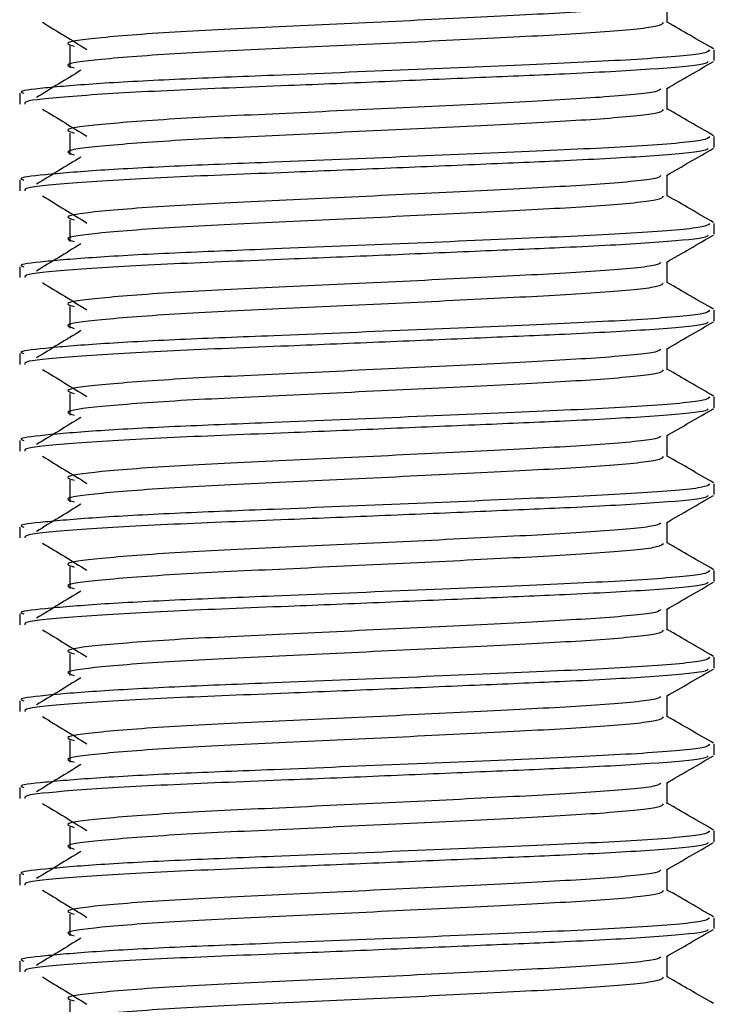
# Model space of a CAD drawing. Header units: millimetres. Extents: x 0 to 420, y 0 to 297.
# Tile 96 of 102: x 397.091 to 397.891, y 197.792 to 198.927. Entities that reach past the tile are written whole.
import ezdxf

# ---------------------------------------------------------------- set-up
doc = ezdxf.new("R2010")
doc.units = ezdxf.units.MM

msp = doc.modelspace()

# ---------------------------------------------------------------- linework, layer by layer
at = {"color": 7, "linetype": 'Continuous', "lineweight": 25}
for p, q in [((397.83653, 198.9232), (397.83653, 198.94758)), ((397.14823, 198.89597), (397.14823, 198.87097)), ((397.89066, 198.87935), (397.89066, 198.89184)), ((397.83653, 198.8232), (397.83653, 198.84758)), ((397.09066, 198.84185), (397.09066, 198.82937)), ((397.14823, 198.79597), (397.14823, 198.77097)), ((397.89066, 198.77935), (397.89066, 198.79184)), ((397.09066, 198.74185), (397.09066, 198.72937)), ((397.83653, 198.7232), (397.83653, 198.74758)), ((397.14823, 198.69597), (397.14823, 198.67097)), ((397.89066, 198.67935), (397.89066, 198.69184)), ((397.09066, 198.64185), (397.09066, 198.62937)), ((397.83653, 198.6232), (397.83653, 198.64758)), ((397.14823, 198.59597), (397.14823, 198.57097)), ((397.89066, 198.57935), (397.89066, 198.59184)), ((397.09066, 198.54185), (397.09066, 198.52937)), ((397.83653, 198.5232), (397.83653, 198.54758)), ((397.14823, 198.49597), (397.14823, 198.47097)), ((397.89066, 198.47935), (397.89066, 198.49184)), ((397.83653, 198.4232), (397.83653, 198.44758)), ((397.09066, 198.44185), (397.09066, 198.42937)), ((397.14823, 198.39597), (397.14823, 198.37097)), ((397.89066, 198.37935), (397.89066, 198.39184)), ((397.83653, 198.3232), (397.83653, 198.34758)), ((397.09066, 198.34185), (397.09066, 198.32937)), ((397.14823, 198.29597), (397.14823, 198.27097)), ((397.89066, 198.27935), (397.89066, 198.29184)), ((397.83653, 198.2232), (397.83653, 198.24758)), ((397.09066, 198.24185), (397.09066, 198.22937)), ((397.14823, 198.19597), (397.14823, 198.17097)), ((397.89066, 198.17935), (397.89066, 198.19184)), ((397.09066, 198.14185), (397.09066, 198.12937)), ((397.83653, 198.1232), (397.83653, 198.14758)), ((397.14823, 198.09597), (397.14823, 198.07097)), ((397.89066, 198.07935), (397.89066, 198.09184)), ((397.09066, 198.04185), (397.09066, 198.02937)), ((397.83653, 198.0232), (397.83653, 198.04758)), ((397.14823, 197.99597), (397.14823, 197.97097)), ((397.89066, 197.97935), (397.89066, 197.99184)), ((397.83653, 197.9232), (397.83653, 197.94758)), ((397.09066, 197.94185), (397.09066, 197.92937)), ((397.14823, 197.89597), (397.14823, 197.87097)), ((397.89066, 197.87935), (397.89066, 197.89184)), ((397.83653, 197.8232), (397.83653, 197.84758)), ((397.09066, 197.84185), (397.09066, 197.82937)), ((397.14823, 197.79597), (397.14823, 197.77097))]:
    msp.add_line(p, q, dxfattribs=at)
for points, knots in [([(397.8292, 198.94686), (397.82829, 198.94579), (397.82566, 198.94271), (397.7656, 198.93696), (397.66308, 198.93137), (397.53279, 198.92503), (397.39499, 198.91841), (397.26856, 198.91271), (397.17877, 198.90569), (397.13832, 198.90037), (397.14952, 198.89708), (397.15357, 198.89589)], [0, 0, 0, 0, 0.0650447, 0.1881942, 0.3065674, 0.4281959, 0.5506053, 0.6742767, 0.803006, 0.9286727, 1, 1, 1, 1]), ([(397.11698, 198.92357), (397.1255, 198.91835), (397.14255, 198.90791), (397.15956, 198.89747), (397.16806, 198.89225)], [0, 0, 0, 0, 0.5000113, 1, 1, 1, 1]), ([(397.83186, 198.92313), (397.831, 198.92165), (397.82896, 198.91816), (397.76609, 198.91196), (397.66295, 198.90637), (397.53283, 198.90003), (397.39498, 198.89341), (397.26856, 198.88771), (397.17878, 198.88069), (397.13833, 198.87537), (397.14951, 198.87208), (397.15356, 198.87089)], [0, 0, 0, 0, 0.0882627, 0.20837249, 0.3238239, 0.44245025, 0.56183831, 0.68245711, 0.80800904, 0.93057389, 1, 1, 1, 1]), ([(397.8899, 198.89283), (397.88086, 198.89807), (397.86306, 198.90836), (397.84528, 198.91866), (397.83653, 198.92372)], [0, 0, 0, 0, 0.5083681, 1, 1, 1, 1]), ([(397.88517, 198.89184), (397.88417, 198.89038), (397.88179, 198.8869), (397.80918, 198.88071), (397.6899, 198.87512), (397.53951, 198.86878), (397.39325, 198.86269), (397.27132, 198.85797), (397.1781, 198.85299), (397.11713, 198.84778), (397.08735, 198.84433), (397.09396, 198.8423), (397.09544, 198.84185)], [0, 0, 0, 0, 0.09142, 0.216891, 0.337501, 0.4614241, 0.586142, 0.680406, 0.7780028, 0.8768944, 0.9724952, 1, 1, 1, 1]), ([(397.88372, 198.87826), (397.88285, 198.87728), (397.88032, 198.87447), (397.82264, 198.86928), (397.73, 198.86432), (397.6217, 198.85979), (397.51167, 198.85511), (397.38833, 198.84999), (397.26159, 198.84517), (397.15599, 198.83899), (397.09586, 198.83355), (397.09636, 198.83053), (397.09655, 198.82937)], [0, 0, 0, 0, 0.0620432, 0.1786871, 0.2916937, 0.3803222, 0.4719992, 0.563227, 0.6805383, 0.8021418, 0.9236916, 1, 1, 1, 1]), ([(397.83545, 198.84695), (397.84449, 198.85219), (397.86257, 198.86266), (397.88066, 198.87313), (397.88971, 198.87836)], [0, 0, 0, 0, 0.4999356, 1, 1, 1, 1]), ([(397.16115, 198.86824), (397.15263, 198.86302), (397.13559, 198.85259), (397.11858, 198.84215), (397.11007, 198.83693)], [0, 0, 0, 0, 0.49999, 1, 1, 1, 1]), ([(397.8292, 198.84686), (397.82829, 198.84579), (397.82566, 198.84271), (397.7656, 198.83696), (397.66308, 198.83137), (397.53279, 198.82503), (397.39499, 198.81841), (397.26856, 198.81271), (397.17877, 198.80569), (397.13832, 198.80037), (397.14952, 198.79708), (397.15357, 198.79589)], [0, 0, 0, 0, 0.0650447, 0.18819417, 0.30656738, 0.42819586, 0.55060535, 0.6742767, 0.80300604, 0.92867271, 1, 1, 1, 1]), ([(397.11698, 198.82357), (397.1255, 198.81835), (397.14255, 198.80791), (397.15956, 198.79747), (397.16806, 198.79225)], [0, 0, 0, 0, 0.5000113, 1, 1, 1, 1]), ([(397.83186, 198.82313), (397.831, 198.82165), (397.82896, 198.81816), (397.76609, 198.81196), (397.66295, 198.80637), (397.53283, 198.80003), (397.39498, 198.79341), (397.26856, 198.78771), (397.17878, 198.78069), (397.13833, 198.77537), (397.14951, 198.77208), (397.15356, 198.77089)], [0, 0, 0, 0, 0.0882627, 0.2083725, 0.3238239, 0.4424502, 0.5618383, 0.6824571, 0.808009, 0.9305739, 1, 1, 1, 1]), ([(397.8899, 198.79283), (397.88086, 198.79807), (397.86306, 198.80836), (397.84528, 198.81866), (397.83653, 198.82372)], [0, 0, 0, 0, 0.5083681, 1, 1, 1, 1]), ([(397.88517, 198.79184), (397.88417, 198.79038), (397.88179, 198.7869), (397.80918, 198.78071), (397.6899, 198.77512), (397.53951, 198.76878), (397.39325, 198.76269), (397.27132, 198.75797), (397.1781, 198.75299), (397.11713, 198.74778), (397.08735, 198.74433), (397.09396, 198.7423), (397.09544, 198.74185)], [0, 0, 0, 0, 0.09142, 0.216891, 0.337501, 0.4614241, 0.586142, 0.680406, 0.7780028, 0.8768944, 0.9724952, 1, 1, 1, 1]), ([(397.88372, 198.77826), (397.88285, 198.77728), (397.88032, 198.77447), (397.82264, 198.76928), (397.73, 198.76432), (397.6217, 198.75979), (397.51167, 198.75511), (397.38833, 198.74999), (397.26159, 198.74517), (397.15599, 198.73899), (397.09586, 198.73355), (397.09636, 198.73053), (397.09655, 198.72937)], [0, 0, 0, 0, 0.0620432, 0.1786871, 0.2916937, 0.3803222, 0.4719992, 0.563227, 0.6805383, 0.8021418, 0.9236916, 1, 1, 1, 1]), ([(397.83545, 198.74695), (397.84449, 198.75219), (397.86257, 198.76266), (397.88066, 198.77313), (397.88971, 198.77836)], [0, 0, 0, 0, 0.4999356, 1, 1, 1, 1]), ([(397.16115, 198.76824), (397.15263, 198.76302), (397.13559, 198.75259), (397.11858, 198.74215), (397.11007, 198.73693)], [0, 0, 0, 0, 0.49999, 1, 1, 1, 1]), ([(397.8292, 198.74686), (397.82829, 198.74579), (397.82566, 198.74271), (397.7656, 198.73696), (397.66308, 198.73137), (397.53279, 198.72503), (397.39499, 198.71841), (397.26856, 198.71271), (397.17877, 198.70569), (397.13832, 198.70037), (397.14952, 198.69708), (397.15357, 198.69589)], [0, 0, 0, 0, 0.0650447, 0.18819417, 0.30656738, 0.42819586, 0.55060535, 0.6742767, 0.80300604, 0.92867271, 1, 1, 1, 1]), ([(397.11698, 198.72357), (397.1255, 198.71835), (397.14255, 198.70791), (397.15956, 198.69747), (397.16806, 198.69225)], [0, 0, 0, 0, 0.5000113, 1, 1, 1, 1]), ([(397.83186, 198.72313), (397.831, 198.72165), (397.82896, 198.71816), (397.76609, 198.71196), (397.66295, 198.70637), (397.53283, 198.70003), (397.39498, 198.69341), (397.26856, 198.68771), (397.17878, 198.68069), (397.13833, 198.67537), (397.14951, 198.67208), (397.15356, 198.67089)], [0, 0, 0, 0, 0.0882627, 0.2083725, 0.3238239, 0.4424502, 0.5618383, 0.6824571, 0.808009, 0.9305739, 1, 1, 1, 1]), ([(397.8899, 198.69283), (397.88086, 198.69807), (397.86306, 198.70836), (397.84528, 198.71866), (397.83653, 198.72372)], [0, 0, 0, 0, 0.5083681, 1, 1, 1, 1]), ([(397.88517, 198.69184), (397.88417, 198.69038), (397.88179, 198.6869), (397.80918, 198.68071), (397.6899, 198.67512), (397.53951, 198.66878), (397.39325, 198.66269), (397.27132, 198.65797), (397.1781, 198.65299), (397.11713, 198.64778), (397.08735, 198.64433), (397.09396, 198.6423), (397.09544, 198.64185)], [0, 0, 0, 0, 0.09142, 0.216891, 0.337501, 0.4614241, 0.586142, 0.680406, 0.7780028, 0.8768944, 0.9724952, 1, 1, 1, 1]), ([(397.88372, 198.67826), (397.88285, 198.67728), (397.88032, 198.67447), (397.82264, 198.66928), (397.73, 198.66432), (397.6217, 198.65979), (397.51167, 198.65511), (397.38833, 198.64999), (397.26159, 198.64517), (397.15599, 198.63899), (397.09586, 198.63355), (397.09636, 198.63053), (397.09655, 198.62937)], [0, 0, 0, 0, 0.0620432, 0.1786871, 0.2916937, 0.3803222, 0.4719992, 0.563227, 0.6805383, 0.8021418, 0.9236916, 1, 1, 1, 1]), ([(397.83545, 198.64695), (397.84449, 198.65219), (397.86257, 198.66266), (397.88066, 198.67313), (397.88971, 198.67836)], [0, 0, 0, 0, 0.4999356, 1, 1, 1, 1]), ([(397.16115, 198.66824), (397.15263, 198.66302), (397.13559, 198.65259), (397.11858, 198.64215), (397.11007, 198.63693)], [0, 0, 0, 0, 0.49999, 1, 1, 1, 1]), ([(397.8292, 198.64686), (397.82829, 198.64579), (397.82566, 198.64271), (397.7656, 198.63696), (397.66308, 198.63137), (397.53279, 198.62503), (397.39499, 198.61841), (397.26856, 198.61271), (397.17877, 198.60569), (397.13832, 198.60037), (397.14952, 198.59708), (397.15357, 198.59589)], [0, 0, 0, 0, 0.0650447, 0.18819417, 0.30656738, 0.42819586, 0.55060535, 0.6742767, 0.80300604, 0.92867271, 1, 1, 1, 1]), ([(397.11698, 198.62357), (397.1255, 198.61835), (397.14255, 198.60791), (397.15956, 198.59747), (397.16806, 198.59225)], [0, 0, 0, 0, 0.5000113, 1, 1, 1, 1]), ([(397.83186, 198.62313), (397.831, 198.62165), (397.82896, 198.61816), (397.76609, 198.61196), (397.66295, 198.60637), (397.53283, 198.60003), (397.39498, 198.59341), (397.26856, 198.58771), (397.17878, 198.58069), (397.13833, 198.57537), (397.14951, 198.57208), (397.15356, 198.57089)], [0, 0, 0, 0, 0.0882627, 0.2083725, 0.3238239, 0.4424502, 0.5618383, 0.6824571, 0.808009, 0.9305739, 1, 1, 1, 1]), ([(397.8899, 198.59283), (397.88086, 198.59807), (397.86306, 198.60836), (397.84528, 198.61866), (397.83653, 198.62372)], [0, 0, 0, 0, 0.5083681, 1, 1, 1, 1]), ([(397.88517, 198.59184), (397.88417, 198.59038), (397.88179, 198.5869), (397.80918, 198.58071), (397.6899, 198.57512), (397.53951, 198.56878), (397.39325, 198.56269), (397.27132, 198.55797), (397.1781, 198.55299), (397.11713, 198.54778), (397.08735, 198.54433), (397.09396, 198.5423), (397.09544, 198.54185)], [0, 0, 0, 0, 0.09142, 0.216891, 0.337501, 0.4614241, 0.586142, 0.680406, 0.7780028, 0.8768944, 0.9724952, 1, 1, 1, 1]), ([(397.88372, 198.57826), (397.88285, 198.57728), (397.88032, 198.57447), (397.82264, 198.56928), (397.73, 198.56432), (397.6217, 198.55979), (397.51167, 198.55511), (397.38833, 198.54999), (397.26159, 198.54517), (397.15599, 198.53899), (397.09586, 198.53355), (397.09636, 198.53053), (397.09655, 198.52937)], [0, 0, 0, 0, 0.0620432, 0.1786871, 0.2916937, 0.3803222, 0.4719992, 0.563227, 0.6805383, 0.8021418, 0.9236916, 1, 1, 1, 1]), ([(397.83545, 198.54695), (397.84449, 198.55219), (397.86257, 198.56266), (397.88066, 198.57313), (397.88971, 198.57836)], [0, 0, 0, 0, 0.4999356, 1, 1, 1, 1]), ([(397.16115, 198.56824), (397.15263, 198.56302), (397.13559, 198.55259), (397.11858, 198.54215), (397.11007, 198.53693)], [0, 0, 0, 0, 0.49999, 1, 1, 1, 1]), ([(397.8292, 198.54686), (397.82829, 198.54579), (397.82566, 198.54271), (397.7656, 198.53696), (397.66308, 198.53137), (397.53279, 198.52503), (397.39499, 198.51841), (397.26856, 198.51271), (397.17877, 198.50569), (397.13832, 198.50037), (397.14952, 198.49708), (397.15357, 198.49589)], [0, 0, 0, 0, 0.0650447, 0.18819417, 0.30656738, 0.42819586, 0.55060535, 0.6742767, 0.80300604, 0.92867271, 1, 1, 1, 1]), ([(397.11698, 198.52357), (397.1255, 198.51835), (397.14255, 198.50791), (397.15956, 198.49747), (397.16806, 198.49225)], [0, 0, 0, 0, 0.5000113, 1, 1, 1, 1]), ([(397.83186, 198.52313), (397.831, 198.52165), (397.82896, 198.51816), (397.76609, 198.51196), (397.66295, 198.50637), (397.53283, 198.50003), (397.39498, 198.49341), (397.26856, 198.48771), (397.17878, 198.48069), (397.13833, 198.47537), (397.14951, 198.47208), (397.15356, 198.47089)], [0, 0, 0, 0, 0.0882627, 0.20837249, 0.3238239, 0.44245025, 0.56183831, 0.68245711, 0.80800904, 0.93057389, 1, 1, 1, 1]), ([(397.8899, 198.49283), (397.88086, 198.49807), (397.86306, 198.50836), (397.84528, 198.51866), (397.83653, 198.52372)], [0, 0, 0, 0, 0.5083681, 1, 1, 1, 1]), ([(397.88517, 198.49184), (397.88417, 198.49038), (397.88179, 198.4869), (397.80918, 198.48071), (397.6899, 198.47512), (397.53951, 198.46878), (397.39325, 198.46269), (397.27132, 198.45797), (397.1781, 198.45299), (397.11713, 198.44778), (397.08735, 198.44433), (397.09396, 198.4423), (397.09544, 198.44185)], [0, 0, 0, 0, 0.09142, 0.216891, 0.337501, 0.4614241, 0.586142, 0.680406, 0.7780028, 0.8768944, 0.9724952, 1, 1, 1, 1]), ([(397.88372, 198.47826), (397.88285, 198.47728), (397.88032, 198.47447), (397.82264, 198.46928), (397.73, 198.46432), (397.6217, 198.45979), (397.51167, 198.45511), (397.38833, 198.44999), (397.26159, 198.44517), (397.15599, 198.43899), (397.09586, 198.43355), (397.09636, 198.43053), (397.09655, 198.42937)], [0, 0, 0, 0, 0.0620432, 0.1786871, 0.2916937, 0.3803222, 0.4719992, 0.563227, 0.6805383, 0.8021418, 0.9236916, 1, 1, 1, 1]), ([(397.83545, 198.44695), (397.84449, 198.45219), (397.86257, 198.46266), (397.88066, 198.47313), (397.88971, 198.47836)], [0, 0, 0, 0, 0.4999356, 1, 1, 1, 1]), ([(397.16115, 198.46824), (397.15263, 198.46302), (397.13559, 198.45259), (397.11858, 198.44215), (397.11007, 198.43693)], [0, 0, 0, 0, 0.49999, 1, 1, 1, 1]), ([(397.8292, 198.44686), (397.82829, 198.44579), (397.82566, 198.44271), (397.7656, 198.43696), (397.66308, 198.43137), (397.53279, 198.42503), (397.39499, 198.41841), (397.26856, 198.41271), (397.17877, 198.40569), (397.13832, 198.40037), (397.14952, 198.39708), (397.15357, 198.39589)], [0, 0, 0, 0, 0.0650447, 0.18819417, 0.30656738, 0.42819586, 0.55060535, 0.6742767, 0.80300604, 0.92867271, 1, 1, 1, 1]), ([(397.8899, 198.39283), (397.88086, 198.39807), (397.86306, 198.40836), (397.84528, 198.41866), (397.83653, 198.42372)], [0, 0, 0, 0, 0.50836813, 1, 1, 1, 1]), ([(397.11698, 198.42357), (397.1255, 198.41835), (397.14255, 198.40791), (397.15956, 198.39747), (397.16806, 198.39225)], [0, 0, 0, 0, 0.5000113, 1, 1, 1, 1]), ([(397.83186, 198.42313), (397.831, 198.42165), (397.82896, 198.41816), (397.76609, 198.41196), (397.66295, 198.40637), (397.53283, 198.40003), (397.39498, 198.39341), (397.26856, 198.38771), (397.17878, 198.38069), (397.13833, 198.37537), (397.14951, 198.37208), (397.15356, 198.37089)], [0, 0, 0, 0, 0.0882627, 0.2083725, 0.3238239, 0.4424502, 0.5618383, 0.6824571, 0.808009, 0.9305739, 1, 1, 1, 1]), ([(397.88517, 198.39184), (397.88417, 198.39038), (397.88179, 198.3869), (397.80918, 198.38071), (397.6899, 198.37512), (397.53951, 198.36878), (397.39325, 198.36269), (397.27132, 198.35797), (397.1781, 198.35299), (397.11713, 198.34778), (397.08735, 198.34433), (397.09396, 198.3423), (397.09544, 198.34185)], [0, 0, 0, 0, 0.09142, 0.216891, 0.337501, 0.4614241, 0.586142, 0.680406, 0.7780028, 0.8768944, 0.9724952, 1, 1, 1, 1]), ([(397.88372, 198.37826), (397.88285, 198.37728), (397.88032, 198.37447), (397.82264, 198.36928), (397.73, 198.36432), (397.6217, 198.35979), (397.51167, 198.35511), (397.38833, 198.34999), (397.26159, 198.34517), (397.15599, 198.33899), (397.09586, 198.33355), (397.09636, 198.33053), (397.09655, 198.32937)], [0, 0, 0, 0, 0.0620432, 0.1786871, 0.2916937, 0.3803222, 0.4719992, 0.563227, 0.6805383, 0.8021418, 0.9236916, 1, 1, 1, 1]), ([(397.83545, 198.34695), (397.84449, 198.35219), (397.86257, 198.36266), (397.88066, 198.37313), (397.88971, 198.37836)], [0, 0, 0, 0, 0.4999356, 1, 1, 1, 1]), ([(397.16115, 198.36824), (397.15263, 198.36302), (397.13559, 198.35259), (397.11858, 198.34215), (397.11007, 198.33693)], [0, 0, 0, 0, 0.49998997, 1, 1, 1, 1]), ([(397.8292, 198.34686), (397.82829, 198.34579), (397.82566, 198.34271), (397.7656, 198.33696), (397.66308, 198.33137), (397.53279, 198.32503), (397.39499, 198.31841), (397.26856, 198.31271), (397.17877, 198.30569), (397.13832, 198.30037), (397.14952, 198.29708), (397.15357, 198.29589)], [0, 0, 0, 0, 0.0650447, 0.18819417, 0.30656738, 0.42819586, 0.55060535, 0.6742767, 0.80300604, 0.92867271, 1, 1, 1, 1]), ([(397.11698, 198.32357), (397.1255, 198.31835), (397.14255, 198.30791), (397.15956, 198.29747), (397.16806, 198.29225)], [0, 0, 0, 0, 0.5000113, 1, 1, 1, 1]), ([(397.83186, 198.32313), (397.831, 198.32165), (397.82896, 198.31816), (397.76609, 198.31196), (397.66295, 198.30637), (397.53283, 198.30003), (397.39498, 198.29341), (397.26856, 198.28771), (397.17878, 198.28069), (397.13833, 198.27537), (397.14951, 198.27208), (397.15356, 198.27089)], [0, 0, 0, 0, 0.0882627, 0.2083725, 0.3238239, 0.4424502, 0.5618383, 0.6824571, 0.808009, 0.9305739, 1, 1, 1, 1]), ([(397.8899, 198.29283), (397.88086, 198.29807), (397.86306, 198.30836), (397.84528, 198.31866), (397.83653, 198.32372)], [0, 0, 0, 0, 0.5083681, 1, 1, 1, 1]), ([(397.88517, 198.29184), (397.88417, 198.29038), (397.88179, 198.2869), (397.80918, 198.28071), (397.6899, 198.27512), (397.53951, 198.26878), (397.39325, 198.26269), (397.27132, 198.25797), (397.1781, 198.25299), (397.11713, 198.24778), (397.08735, 198.24433), (397.09396, 198.2423), (397.09544, 198.24185)], [0, 0, 0, 0, 0.09142, 0.216891, 0.337501, 0.4614241, 0.586142, 0.680406, 0.7780028, 0.8768944, 0.9724952, 1, 1, 1, 1]), ([(397.88372, 198.27826), (397.88285, 198.27728), (397.88032, 198.27447), (397.82264, 198.26928), (397.73, 198.26432), (397.6217, 198.25979), (397.51167, 198.25511), (397.38833, 198.24999), (397.26159, 198.24517), (397.15599, 198.23899), (397.09586, 198.23355), (397.09636, 198.23053), (397.09655, 198.22937)], [0, 0, 0, 0, 0.0620432, 0.1786871, 0.2916937, 0.3803222, 0.4719992, 0.563227, 0.6805383, 0.8021418, 0.9236916, 1, 1, 1, 1]), ([(397.83545, 198.24695), (397.84449, 198.25219), (397.86257, 198.26266), (397.88066, 198.27313), (397.88971, 198.27836)], [0, 0, 0, 0, 0.49993563, 1, 1, 1, 1]), ([(397.16115, 198.26824), (397.15263, 198.26302), (397.13559, 198.25259), (397.11858, 198.24215), (397.11007, 198.23693)], [0, 0, 0, 0, 0.49999, 1, 1, 1, 1]), ([(397.8292, 198.24686), (397.82829, 198.24579), (397.82566, 198.24271), (397.7656, 198.23696), (397.66308, 198.23137), (397.53279, 198.22503), (397.39499, 198.21841), (397.26856, 198.21271), (397.17877, 198.20569), (397.13832, 198.20037), (397.14952, 198.19708), (397.15357, 198.19589)], [0, 0, 0, 0, 0.0650447, 0.1881942, 0.3065674, 0.4281959, 0.5506053, 0.6742767, 0.803006, 0.9286727, 1, 1, 1, 1]), ([(397.11698, 198.22357), (397.1255, 198.21835), (397.14255, 198.20791), (397.15956, 198.19747), (397.16806, 198.19225)], [0, 0, 0, 0, 0.5000113, 1, 1, 1, 1]), ([(397.83186, 198.22313), (397.831, 198.22165), (397.82896, 198.21816), (397.76609, 198.21196), (397.66295, 198.20637), (397.53283, 198.20003), (397.39498, 198.19341), (397.26856, 198.18771), (397.17878, 198.18069), (397.13833, 198.17537), (397.14951, 198.17208), (397.15356, 198.17089)], [0, 0, 0, 0, 0.0882627, 0.2083725, 0.3238239, 0.4424502, 0.5618383, 0.6824571, 0.808009, 0.9305739, 1, 1, 1, 1]), ([(397.8899, 198.19283), (397.88086, 198.19807), (397.86306, 198.20836), (397.84528, 198.21866), (397.83653, 198.22372)], [0, 0, 0, 0, 0.5083681, 1, 1, 1, 1]), ([(397.88517, 198.19184), (397.88417, 198.19038), (397.88179, 198.1869), (397.80918, 198.18071), (397.6899, 198.17512), (397.53951, 198.16878), (397.39325, 198.16269), (397.27132, 198.15797), (397.1781, 198.15299), (397.11713, 198.14778), (397.08735, 198.14433), (397.09396, 198.1423), (397.09544, 198.14185)], [0, 0, 0, 0, 0.09141999, 0.21689098, 0.33750096, 0.46142407, 0.58614199, 0.68040603, 0.7780028, 0.87689441, 0.97249523, 1, 1, 1, 1]), ([(397.88372, 198.17826), (397.88285, 198.17728), (397.88032, 198.17447), (397.82264, 198.16928), (397.73, 198.16432), (397.6217, 198.15979), (397.51167, 198.15511), (397.38833, 198.14999), (397.26159, 198.14517), (397.15599, 198.13899), (397.09586, 198.13355), (397.09636, 198.13053), (397.09655, 198.12937)], [0, 0, 0, 0, 0.0620432, 0.1786871, 0.2916937, 0.3803222, 0.4719992, 0.563227, 0.6805383, 0.8021418, 0.9236916, 1, 1, 1, 1]), ([(397.83545, 198.14695), (397.84449, 198.15219), (397.86257, 198.16266), (397.88066, 198.17313), (397.88971, 198.17836)], [0, 0, 0, 0, 0.49993563, 1, 1, 1, 1]), ([(397.16115, 198.16824), (397.15263, 198.16302), (397.13559, 198.15259), (397.11858, 198.14215), (397.11007, 198.13693)], [0, 0, 0, 0, 0.49999, 1, 1, 1, 1]), ([(397.8292, 198.14686), (397.82829, 198.14579), (397.82566, 198.14271), (397.7656, 198.13696), (397.66308, 198.13137), (397.53279, 198.12503), (397.39499, 198.11841), (397.26856, 198.11271), (397.17877, 198.10569), (397.13832, 198.10037), (397.14952, 198.09708), (397.15357, 198.09589)], [0, 0, 0, 0, 0.0650447, 0.1881942, 0.3065674, 0.4281959, 0.5506053, 0.6742767, 0.803006, 0.9286727, 1, 1, 1, 1]), ([(397.11698, 198.12357), (397.1255, 198.11835), (397.14255, 198.10791), (397.15956, 198.09747), (397.16806, 198.09225)], [0, 0, 0, 0, 0.5000113, 1, 1, 1, 1]), ([(397.83186, 198.12313), (397.831, 198.12165), (397.82896, 198.11816), (397.76609, 198.11196), (397.66295, 198.10637), (397.53283, 198.10003), (397.39498, 198.09341), (397.26856, 198.08771), (397.17878, 198.08069), (397.13833, 198.07537), (397.14951, 198.07208), (397.15356, 198.07089)], [0, 0, 0, 0, 0.0882627, 0.2083725, 0.3238239, 0.4424502, 0.5618383, 0.6824571, 0.808009, 0.9305739, 1, 1, 1, 1]), ([(397.8899, 198.09283), (397.88086, 198.09807), (397.86306, 198.10836), (397.84528, 198.11866), (397.83653, 198.12372)], [0, 0, 0, 0, 0.5083681, 1, 1, 1, 1]), ([(397.88517, 198.09184), (397.88417, 198.09038), (397.88179, 198.0869), (397.80918, 198.08071), (397.6899, 198.07512), (397.53951, 198.06878), (397.39325, 198.06269), (397.27132, 198.05797), (397.1781, 198.05299), (397.11713, 198.04778), (397.08735, 198.04433), (397.09396, 198.0423), (397.09544, 198.04185)], [0, 0, 0, 0, 0.09141999, 0.21689098, 0.33750096, 0.46142407, 0.58614199, 0.68040603, 0.7780028, 0.87689441, 0.97249523, 1, 1, 1, 1]), ([(397.88372, 198.07826), (397.88285, 198.07728), (397.88032, 198.07447), (397.82264, 198.06928), (397.73, 198.06432), (397.6217, 198.05979), (397.51167, 198.05511), (397.38833, 198.04999), (397.26159, 198.04517), (397.15599, 198.03899), (397.09586, 198.03355), (397.09636, 198.03053), (397.09655, 198.02937)], [0, 0, 0, 0, 0.0620432, 0.1786871, 0.2916937, 0.3803222, 0.4719992, 0.563227, 0.6805383, 0.8021418, 0.9236916, 1, 1, 1, 1]), ([(397.83545, 198.04695), (397.84449, 198.05219), (397.86257, 198.06266), (397.88066, 198.07313), (397.88971, 198.07836)], [0, 0, 0, 0, 0.4999356, 1, 1, 1, 1]), ([(397.16115, 198.06824), (397.15263, 198.06302), (397.13559, 198.05259), (397.11858, 198.04215), (397.11007, 198.03693)], [0, 0, 0, 0, 0.49999, 1, 1, 1, 1]), ([(397.8292, 198.04686), (397.82829, 198.04579), (397.82566, 198.04271), (397.7656, 198.03696), (397.66308, 198.03137), (397.53279, 198.02503), (397.39499, 198.01841), (397.26856, 198.01271), (397.17877, 198.00569), (397.13832, 198.00037), (397.14952, 197.99708), (397.15357, 197.99589)], [0, 0, 0, 0, 0.0650447, 0.18819417, 0.30656738, 0.42819586, 0.55060535, 0.6742767, 0.80300604, 0.92867271, 1, 1, 1, 1]), ([(397.11698, 198.02357), (397.1255, 198.01835), (397.14255, 198.00791), (397.15956, 197.99747), (397.16806, 197.99225)], [0, 0, 0, 0, 0.5000113, 1, 1, 1, 1]), ([(397.83186, 198.02313), (397.831, 198.02165), (397.82896, 198.01816), (397.76609, 198.01196), (397.66295, 198.00637), (397.53283, 198.00003), (397.39498, 197.99341), (397.26856, 197.98771), (397.17878, 197.98069), (397.13833, 197.97537), (397.14951, 197.97208), (397.15356, 197.97089)], [0, 0, 0, 0, 0.0882627, 0.20837249, 0.3238239, 0.44245025, 0.56183831, 0.68245711, 0.80800904, 0.93057389, 1, 1, 1, 1]), ([(397.8899, 197.99283), (397.88086, 197.99807), (397.86306, 198.00836), (397.84528, 198.01866), (397.83653, 198.02372)], [0, 0, 0, 0, 0.5083681, 1, 1, 1, 1]), ([(397.88517, 197.99184), (397.88417, 197.99038), (397.88179, 197.9869), (397.80918, 197.98071), (397.6899, 197.97512), (397.53951, 197.96878), (397.39325, 197.96269), (397.27132, 197.95797), (397.1781, 197.95299), (397.11713, 197.94778), (397.08735, 197.94433), (397.09396, 197.9423), (397.09544, 197.94185)], [0, 0, 0, 0, 0.09142, 0.216891, 0.337501, 0.4614241, 0.586142, 0.680406, 0.7780028, 0.8768944, 0.9724952, 1, 1, 1, 1]), ([(397.88372, 197.97826), (397.88285, 197.97728), (397.88032, 197.97447), (397.82264, 197.96928), (397.73, 197.96432), (397.6217, 197.95979), (397.51167, 197.95511), (397.38833, 197.94999), (397.26159, 197.94517), (397.15599, 197.93899), (397.09586, 197.93355), (397.09636, 197.93053), (397.09655, 197.92937)], [0, 0, 0, 0, 0.0620432, 0.1786871, 0.2916937, 0.3803222, 0.4719992, 0.563227, 0.6805383, 0.8021418, 0.9236916, 1, 1, 1, 1]), ([(397.83545, 197.94695), (397.84449, 197.95219), (397.86257, 197.96266), (397.88066, 197.97313), (397.88971, 197.97836)], [0, 0, 0, 0, 0.4999356, 1, 1, 1, 1]), ([(397.16115, 197.96824), (397.15263, 197.96302), (397.13559, 197.95259), (397.11858, 197.94215), (397.11007, 197.93693)], [0, 0, 0, 0, 0.49999, 1, 1, 1, 1]), ([(397.8292, 197.94686), (397.82829, 197.94579), (397.82566, 197.94271), (397.7656, 197.93696), (397.66308, 197.93137), (397.53279, 197.92503), (397.39499, 197.91841), (397.26856, 197.91271), (397.17877, 197.90569), (397.13832, 197.90037), (397.14952, 197.89708), (397.15357, 197.89589)], [0, 0, 0, 0, 0.0650447, 0.18819417, 0.30656738, 0.42819586, 0.55060535, 0.6742767, 0.80300604, 0.92867271, 1, 1, 1, 1]), ([(397.11698, 197.92357), (397.1255, 197.91835), (397.14255, 197.90791), (397.15956, 197.89747), (397.16806, 197.89225)], [0, 0, 0, 0, 0.50001135, 1, 1, 1, 1]), ([(397.83186, 197.92313), (397.831, 197.92165), (397.82896, 197.91816), (397.76609, 197.91196), (397.66295, 197.90637), (397.53283, 197.90003), (397.39498, 197.89341), (397.26856, 197.88771), (397.17878, 197.88069), (397.13833, 197.87537), (397.14951, 197.87208), (397.15356, 197.87089)], [0, 0, 0, 0, 0.0882627, 0.2083725, 0.3238239, 0.4424502, 0.5618383, 0.6824571, 0.808009, 0.9305739, 1, 1, 1, 1]), ([(397.8899, 197.89283), (397.88086, 197.89807), (397.86306, 197.90836), (397.84528, 197.91866), (397.83653, 197.92372)], [0, 0, 0, 0, 0.5083681, 1, 1, 1, 1]), ([(397.88517, 197.89184), (397.88417, 197.89038), (397.88179, 197.8869), (397.80918, 197.88071), (397.6899, 197.87512), (397.53951, 197.86878), (397.39325, 197.86269), (397.27132, 197.85797), (397.1781, 197.85299), (397.11713, 197.84778), (397.08735, 197.84433), (397.09396, 197.8423), (397.09544, 197.84185)], [0, 0, 0, 0, 0.09141999, 0.21689098, 0.33750096, 0.46142407, 0.58614199, 0.68040603, 0.7780028, 0.87689441, 0.97249523, 1, 1, 1, 1]), ([(397.88372, 197.87826), (397.88285, 197.87728), (397.88032, 197.87447), (397.82264, 197.86928), (397.73, 197.86432), (397.6217, 197.85979), (397.51167, 197.85511), (397.38833, 197.84999), (397.26159, 197.84517), (397.15599, 197.83899), (397.09586, 197.83355), (397.09636, 197.83053), (397.09655, 197.82937)], [0, 0, 0, 0, 0.0620432, 0.1786871, 0.2916937, 0.3803222, 0.4719992, 0.563227, 0.6805383, 0.8021418, 0.9236916, 1, 1, 1, 1]), ([(397.16115, 197.86824), (397.15263, 197.86302), (397.13559, 197.85259), (397.11858, 197.84215), (397.11007, 197.83693)], [0, 0, 0, 0, 0.49999, 1, 1, 1, 1]), ([(397.83545, 197.84695), (397.84449, 197.85219), (397.86257, 197.86266), (397.88066, 197.87313), (397.88971, 197.87836)], [0, 0, 0, 0, 0.4999356, 1, 1, 1, 1]), ([(397.8292, 197.84686), (397.82829, 197.84579), (397.82566, 197.84271), (397.7656, 197.83696), (397.66308, 197.83137), (397.53279, 197.82503), (397.39499, 197.81841), (397.26856, 197.81271), (397.17877, 197.80569), (397.13832, 197.80037), (397.14952, 197.79708), (397.15357, 197.79589)], [0, 0, 0, 0, 0.0650447, 0.1881942, 0.3065674, 0.4281959, 0.5506053, 0.6742767, 0.803006, 0.9286727, 1, 1, 1, 1]), ([(397.11698, 197.82357), (397.1255, 197.81835), (397.14255, 197.80791), (397.15956, 197.79747), (397.16806, 197.79225)], [0, 0, 0, 0, 0.5000113, 1, 1, 1, 1]), ([(397.83186, 197.82313), (397.831, 197.82165), (397.82896, 197.81816), (397.76609, 197.81196), (397.66295, 197.80637), (397.53283, 197.80003), (397.39498, 197.79341), (397.26856, 197.78771), (397.17878, 197.78069), (397.13833, 197.77537), (397.14951, 197.77208), (397.15356, 197.77089)], [0, 0, 0, 0, 0.0882627, 0.2083725, 0.3238239, 0.4424502, 0.5618383, 0.6824571, 0.808009, 0.9305739, 1, 1, 1, 1]), ([(397.8899, 197.79283), (397.88086, 197.79807), (397.86306, 197.80836), (397.84528, 197.81866), (397.83653, 197.82372)], [0, 0, 0, 0, 0.5083681, 1, 1, 1, 1])]:
    msp.add_open_spline(points, degree=3, knots=knots, dxfattribs=at)

doc.saveas('drawing.dxf')
